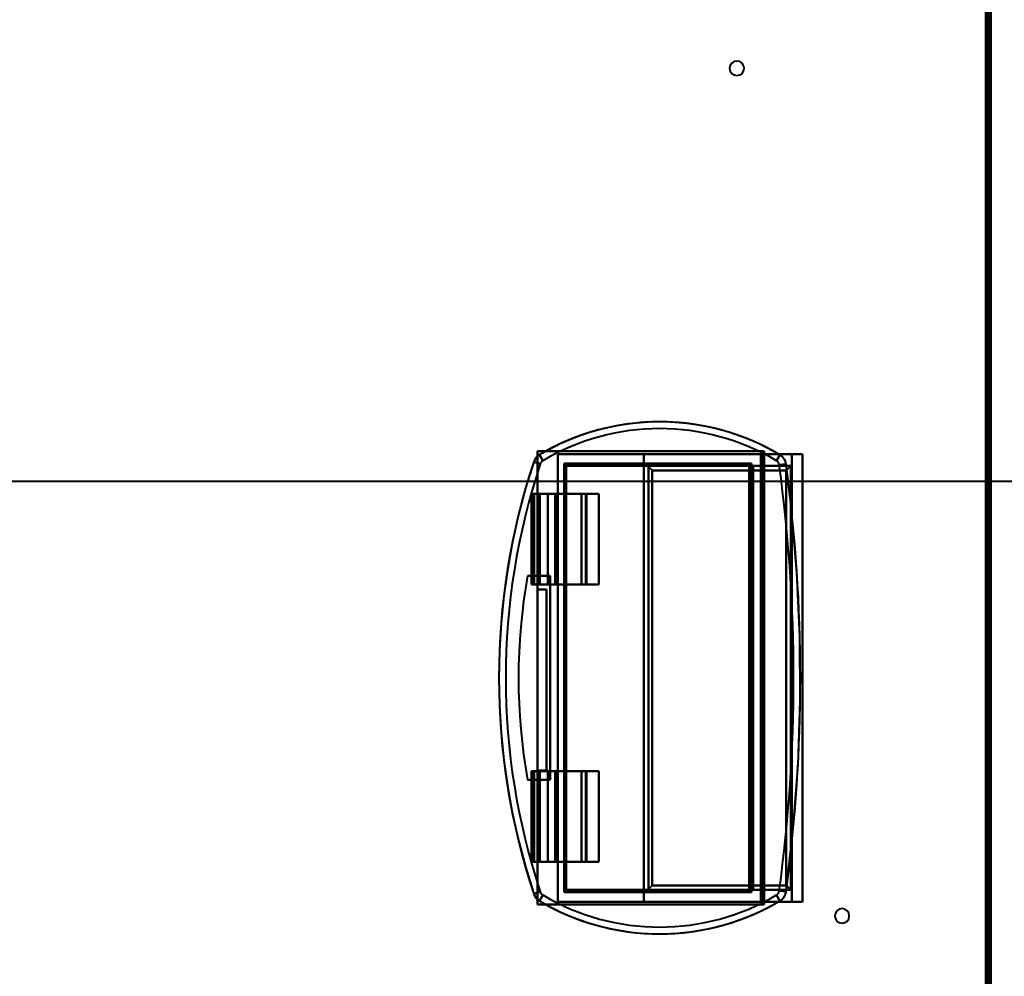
# Model space of a CAD drawing. Header units: millimetres. Extents: x -1352 to 2139, y -120 to 936.
# Tile 22 of 68: x -439 to -222, y 430 to 641. Entities that reach past the tile are written whole.
import ezdxf

# ---------------------------------------------------------------- set-up
doc = ezdxf.new("R2010")
doc.units = ezdxf.units.MM
doc.layers.add('G-IMPT', color=8, linetype='Continuous', lineweight=40)

# ---------------------------------------------------------------- blocks, each defined once
blk = doc.blocks.new('NEXA 400 CALQUES_dwg-748074-Avant')
at = {"layer": 'G-IMPT'}
for p, q in [((-225, 128.97), (-225, 862.77)), ((-275.7, 545.27), (-275.7, 446.47)), ((-275.24, 545.27), (-275.7, 545.27)), ((-275.7, 545.27), (-275.24, 545.27)), ((-268.9, 545.27), (-266.5, 545.27)), ((-266.5, 545.27), (-268.9, 545.27)), ((-324.39, 543.08), (-325.81, 543.55)), ((-325.81, 543.55), (-324.39, 543.08)), ((-324.58, 545.08), (-323.82, 543.79)), ((-323.82, 543.79), (-324.58, 545.08)), ((-272.27, 543.79), (-271.5, 545.08)), ((-271.5, 545.08), (-272.27, 543.79)), ((-269.1, 542.67), (-300.92, 542.67)), ((-278.3, 542.67), (-278.3, 449.07)), ((-278.3, 542.67), (-277.41, 542.67)), ((-277.41, 542.67), (-278.3, 542.67)), ((-271.64, 542.85), (-270.16, 543.05)), ((-270.16, 543.05), (-271.64, 542.85)), ((-269.1, 449.07), (-269.1, 542.67)), ((-573.39, 539.31), (573.39, 539.31)), ((-326.3, 536.47), (-326.3, 516.47)), ((-326.3, 536.47), (-325.98, 536.47)), ((-325.98, 536.47), (-326.3, 536.47)), ((-324.44, 536.47), (-321.06, 536.47)), ((-321.06, 536.47), (-324.44, 536.47)), ((-320.78, 536.47), (-322.71, 536.47)), ((-322.71, 536.47), (-320.78, 536.47)), ((-314.08, 536.47), (-315.28, 536.47)), ((-315.28, 536.47), (-314.08, 536.47)), ((-314.08, 516.47), (-314.08, 536.47)), ((-325.98, 516.47), (-326.3, 516.47)), ((-326.3, 516.47), (-325.98, 516.47)), ((-321.06, 516.47), (-324.44, 516.47)), ((-324.44, 516.47), (-321.06, 516.47)), ((-322.71, 516.47), (-320.78, 516.47)), ((-320.78, 516.47), (-322.71, 516.47)), ((-315.28, 516.47), (-314.08, 516.47)), ((-314.08, 516.47), (-315.28, 516.47)), ((-326.3, 475.27), (-326.3, 455.27)), ((-326.3, 475.27), (-325.98, 475.27)), ((-325.98, 475.27), (-326.3, 475.27)), ((-324.44, 475.27), (-321.06, 475.27)), ((-321.06, 475.27), (-324.44, 475.27)), ((-320.78, 475.27), (-322.71, 475.27)), ((-322.71, 475.27), (-320.78, 475.27)), ((-314.08, 475.27), (-315.28, 475.27)), ((-315.28, 475.27), (-314.08, 475.27)), ((-314.08, 455.27), (-314.08, 475.27)), ((-325.98, 455.27), (-326.3, 455.27)), ((-326.3, 455.27), (-325.98, 455.27)), ((-321.06, 455.27), (-324.44, 455.27)), ((-324.44, 455.27), (-321.06, 455.27)), ((-322.71, 455.27), (-320.78, 455.27)), ((-320.78, 455.27), (-322.71, 455.27)), ((-315.28, 455.27), (-314.08, 455.27)), ((-314.08, 455.27), (-315.28, 455.27)), ((-324.39, 448.66), (-325.81, 448.19)), ((-325.81, 448.19), (-324.39, 448.66)), ((-323.82, 447.95), (-324.58, 446.67)), ((-324.58, 446.67), (-323.82, 447.95)), ((-300.92, 449.07), (-269.1, 449.07)), ((-277.41, 449.07), (-278.3, 449.07)), ((-278.3, 449.07), (-277.41, 449.07)), ((-272.27, 447.95), (-271.5, 446.67)), ((-271.5, 446.67), (-272.27, 447.95)), ((-271.64, 448.9), (-270.16, 448.7)), ((-270.16, 448.7), (-271.64, 448.9)), ((-275.7, 446.47), (-275.24, 446.47)), ((-275.24, 446.47), (-275.7, 446.47)), ((-266.5, 446.47), (-268.9, 446.47)), ((-268.9, 446.47), (-266.5, 446.47))]:
    blk.add_line(p, q, dxfattribs=at)
at = {"layer": 'G-IMPT', "flags": 128}
for points in [[(-225.6, 862.77), (-225.6, 679.32), (-225.6, 495.87), (-225.6, 312.42), (-225.6, 128.97)], [(-225.6, 862.77), (-225.6, 679.32), (-225.6, 495.87), (-225.6, 312.42), (-225.6, 128.97)], [(-225.6, 128.97), (-225.6, 312.42), (-225.6, 495.87), (-225.6, 679.32), (-225.6, 862.77)], [(-225.5, 128.97), (-225.5, 312.42), (-225.5, 495.87), (-225.5, 679.32), (-225.5, 862.77)], [(-225, 862.77), (-225, 679.32), (-225, 495.87), (-225, 312.42), (-225, 128.97)], [(-225, 862.77), (-225, 679.32), (-225, 495.87), (-225, 312.42), (-225, 128.97)], [(-225, 128.97), (-225, 312.42), (-225, 495.87), (-225, 679.32), (-225, 862.77)], [(-225, 128.97), (-225, 312.42), (-225, 495.87), (-225, 679.32), (-225, 862.77)], [(-226.1, 129.47), (-226.1, 312.67), (-226.1, 495.87), (-226.1, 679.07), (-226.1, 862.27)], [(-226.1, 129.47), (-226.1, 312.67), (-226.1, 495.87), (-226.1, 679.07), (-226.1, 862.27)], [(-226.1, 862.27), (-226.1, 679.07), (-226.1, 495.87), (-226.1, 312.67), (-226.1, 129.47)], [(-226, 862.27), (-226, 679.07), (-226, 495.87), (-226, 312.67), (-226, 129.47)], [(-226, 129.47), (-226, 312.67), (-226, 495.87), (-226, 679.07), (-226, 862.27)], [(-226, 862.27), (-226, 679.07), (-226, 495.87), (-226, 312.67), (-226, 129.47)], [(-225.5, 129.47), (-225.5, 312.67), (-225.5, 495.87), (-225.5, 679.07), (-225.5, 862.27)], [(-225.5, 862.27), (-225.5, 679.07), (-225.5, 495.87), (-225.5, 312.67), (-225.5, 129.47)], [(-225.5, 129.47), (-225.5, 312.67), (-225.5, 495.87), (-225.5, 679.07), (-225.5, 862.27)], [(-225.5, 129.47), (-225.5, 312.67), (-225.5, 495.87), (-225.5, 679.07), (-225.5, 862.27)], [(-225.5, 862.27), (-225.5, 679.07), (-225.5, 495.87), (-225.5, 312.67), (-225.5, 129.47)], [(-225.5, 862.27), (-225.5, 679.07), (-225.5, 495.87), (-225.5, 312.67), (-225.5, 129.47)], [(-271.5, 545.08), (-273.31, 546.1), (-275.15, 547.06), (-277.04, 547.94), (-278.95, 548.74), (-280.9, 549.46), (-282.87, 550.11), (-284.87, 550.68), (-286.89, 551.16), (-288.93, 551.57), (-290.98, 551.89), (-293.05, 552.13), (-295.12, 552.29), (-297.19, 552.37), (-299.27, 552.36), (-301.35, 552.27), (-303.42, 552.09), (-305.48, 551.84), (-307.53, 551.5), (-309.56, 551.08), (-311.58, 550.58), (-313.58, 550), (-315.54, 549.33), (-317.49, 548.6), (-319.4, 547.78), (-321.27, 546.89), (-323.11, 545.92), (-324.58, 545.08)], [(-325, 515.4), (-325, 523.02), (-325, 530.64), (-325, 538.25), (-325, 545.87)], [(-325, 545.87), (-325, 545.6), (-325, 545.32), (-325, 545.05), (-325, 544.78)], [(-323.2, 545.87), (-323.65, 545.87), (-324.1, 545.87), (-324.55, 545.87), (-325, 545.87)], [(-325, 545.87), (-312.5, 545.87), (-300, 545.87), (-287.5, 545.87), (-275, 545.87)], [(-275, 545.87), (-287.5, 545.87), (-300, 545.87), (-312.5, 545.87), (-325, 545.87)], [(-325, 545.87), (-325, 538.25), (-325, 530.64), (-325, 523.02), (-325, 515.4)], [(-325, 545.87), (-324.55, 545.87), (-324.1, 545.87), (-323.65, 545.87), (-323.2, 545.87)], [(-325, 544.78), (-325, 545.05), (-325, 545.32), (-325, 545.6), (-325, 545.87)], [(-323.2, 545.87), (-311.15, 545.87), (-299.1, 545.87), (-287.05, 545.87), (-275, 545.87)], [(-275, 545.87), (-287.05, 545.87), (-299.1, 545.87), (-311.15, 545.87), (-323.2, 545.87)], [(-320.5, 545.27), (-309.3, 545.27), (-298.1, 545.27), (-286.9, 545.27), (-275.7, 545.27)], [(-301.5, 545.27), (-306.25, 545.27), (-311, 545.27), (-315.75, 545.27), (-320.5, 545.27)], [(-320.5, 446.47), (-320.5, 471.17), (-320.5, 495.87), (-320.5, 520.57), (-320.5, 545.27)], [(-320.5, 545.27), (-315.75, 545.27), (-311, 545.27), (-306.25, 545.27), (-301.5, 545.27)], [(-320.5, 545.27), (-320.5, 520.57), (-320.5, 495.87), (-320.5, 471.17), (-320.5, 446.47)], [(-275.7, 545.27), (-286.9, 545.27), (-298.1, 545.27), (-309.3, 545.27), (-320.5, 545.27)], [(-301.5, 446.47), (-301.5, 471.17), (-301.5, 495.87), (-301.5, 520.57), (-301.5, 545.27)], [(-301.5, 545.27), (-293.35, 545.27), (-285.2, 545.27), (-277.05, 545.27), (-268.9, 545.27)], [(-268.9, 545.27), (-277.05, 545.27), (-285.2, 545.27), (-293.35, 545.27), (-301.5, 545.27)], [(-301.5, 545.27), (-301.5, 520.57), (-301.5, 495.87), (-301.5, 471.17), (-301.5, 446.47)], [(-275.7, 545.27), (-275.7, 520.57), (-275.7, 495.87), (-275.7, 471.17), (-275.7, 446.47)], [(-275.7, 446.47), (-275.7, 471.17), (-275.7, 495.87), (-275.7, 520.57), (-275.7, 545.27)], [(-275.7, 545.27), (-275.7, 520.57), (-275.7, 495.87), (-275.7, 471.17), (-275.7, 446.47)], [(-275.7, 446.47), (-275.7, 471.17), (-275.7, 495.87), (-275.7, 520.57), (-275.7, 545.27)], [(-275.24, 446.47), (-275.24, 471.17), (-275.24, 495.87), (-275.24, 520.57), (-275.24, 545.27)], [(-266.5, 545.27), (-268.68, 545.27), (-270.87, 545.27), (-273.05, 545.27), (-275.24, 545.27)], [(-275.24, 545.27), (-275.24, 520.57), (-275.24, 495.87), (-275.24, 471.17), (-275.24, 446.47)], [(-275.24, 545.27), (-273.05, 545.27), (-270.87, 545.27), (-268.68, 545.27), (-266.5, 545.27)], [(-275, 545.87), (-275, 520.87), (-275, 495.87), (-275, 470.87), (-275, 445.87)], [(-275, 445.87), (-275, 470.87), (-275, 495.87), (-275, 520.87), (-275, 545.87)], [(-275, 545.87), (-275, 520.87), (-275, 495.87), (-275, 470.87), (-275, 445.87)], [(-275, 445.87), (-275, 470.87), (-275, 495.87), (-275, 520.87), (-275, 545.87)], [(-268.9, 446.47), (-268.9, 471.17), (-268.9, 495.87), (-268.9, 520.57), (-268.9, 545.27)], [(-268.9, 545.27), (-268.9, 520.57), (-268.9, 495.87), (-268.9, 471.17), (-268.9, 446.47)], [(-266.5, 446.47), (-266.5, 471.17), (-266.5, 495.87), (-266.5, 520.57), (-266.5, 545.27)], [(-266.5, 446.47), (-266.5, 471.17), (-266.5, 495.87), (-266.5, 520.57), (-266.5, 545.27)], [(-266.5, 545.27), (-266.5, 520.57), (-266.5, 495.87), (-266.5, 471.17), (-266.5, 446.47)], [(-266.5, 545.27), (-266.5, 520.57), (-266.5, 495.87), (-266.5, 471.17), (-266.5, 446.47)], [(-325.81, 543.55), (-327.6, 537.76), (-329.16, 531.89), (-330.48, 525.97), (-331.57, 520), (-332.41, 513.99), (-333.02, 507.96), (-333.38, 501.9), (-333.5, 495.84), (-333.38, 489.77), (-333.01, 483.71), (-332.4, 477.68), (-331.56, 471.67), (-330.47, 465.7), (-329.14, 459.78), (-327.58, 453.92), (-325.81, 448.19)], [(-324.58, 545.08), (-324.68, 545.02), (-324.77, 544.96), (-324.86, 544.89), (-324.95, 544.82), (-325.03, 544.75), (-325.12, 544.67), (-325.19, 544.59), (-325.27, 544.51), (-325.34, 544.42), (-325.41, 544.33), (-325.47, 544.24), (-325.53, 544.15), (-325.59, 544.05), (-325.64, 543.95), (-325.69, 543.85), (-325.74, 543.75), (-325.78, 543.64), (-325.81, 543.55)], [(-325, 515.4), (-325, 522.74), (-325, 530.09), (-325, 537.43), (-325, 544.78)], [(-325, 544.78), (-325, 537.43), (-325, 530.09), (-325, 522.74), (-325, 515.4)], [(-277.8, 543.17), (-288.12, 543.17), (-298.43, 543.17), (-308.75, 543.17), (-319.07, 543.17)], [(-319.07, 543.17), (-319.07, 519.52), (-319.07, 495.87), (-319.07, 472.22), (-319.07, 448.57)], [(-319.07, 448.57), (-319.07, 472.22), (-319.07, 495.87), (-319.07, 519.52), (-319.07, 543.17)], [(-319.07, 543.17), (-308.75, 543.17), (-298.43, 543.17), (-288.12, 543.17), (-277.8, 543.17)], [(-277.8, 448.57), (-277.8, 472.22), (-277.8, 495.87), (-277.8, 519.52), (-277.8, 543.17)], [(-277.8, 543.17), (-277.8, 519.52), (-277.8, 495.87), (-277.8, 472.22), (-277.8, 448.57)], [(-270.16, 543.05), (-270.17, 543.16), (-270.19, 543.27), (-270.22, 543.38), (-270.25, 543.48), (-270.29, 543.59), (-270.32, 543.7), (-270.37, 543.8), (-270.41, 543.9), (-270.47, 544), (-270.52, 544.1), (-270.58, 544.19), (-270.64, 544.29), (-270.71, 544.38), (-270.78, 544.46), (-270.85, 544.55), (-270.93, 544.63), (-271.01, 544.71), (-271.09, 544.78), (-271.18, 544.86), (-271.27, 544.92), (-271.36, 544.99), (-271.45, 545.05), (-271.5, 545.08)], [(-318.67, 542.77), (-318.67, 519.32), (-318.67, 495.87), (-318.67, 472.42), (-318.67, 448.98)], [(-318.67, 448.98), (-318.67, 472.42), (-318.67, 495.87), (-318.67, 519.32), (-318.67, 542.77)], [(-278.3, 542.67), (-288.34, 542.67), (-298.37, 542.67), (-308.41, 542.67), (-318.45, 542.67)], [(-318.45, 542.67), (-314.07, 542.67), (-309.68, 542.67), (-305.3, 542.67), (-300.92, 542.67)], [(-300.92, 542.67), (-305.3, 542.67), (-309.68, 542.67), (-314.07, 542.67), (-318.45, 542.67)], [(-318.45, 542.67), (-308.41, 542.67), (-298.37, 542.67), (-288.34, 542.67), (-278.3, 542.67)], [(-269.1, 542.67), (-277.05, 542.67), (-285.01, 542.67), (-292.96, 542.67), (-300.92, 542.67)], [(-300.92, 542.67), (-292.96, 542.67), (-285.01, 542.67), (-277.05, 542.67), (-269.1, 542.67)], [(-300.48, 542.48), (-300.48, 519.18), (-300.48, 495.87), (-300.48, 472.57), (-300.48, 449.27)], [(-300.48, 449.27), (-300.48, 472.57), (-300.48, 495.87), (-300.48, 519.18), (-300.48, 542.48)], [(-270.1, 541.67), (-277.49, 541.67), (-284.89, 541.67), (-292.28, 541.67), (-299.68, 541.67)], [(-299.68, 541.67), (-299.68, 518.77), (-299.68, 495.87), (-299.68, 472.97), (-299.68, 450.07)], [(-299.68, 541.67), (-292.28, 541.67), (-284.89, 541.67), (-277.49, 541.67), (-270.1, 541.67)], [(-299.68, 450.07), (-299.68, 472.97), (-299.68, 495.87), (-299.68, 518.77), (-299.68, 541.67)], [(-278.3, 449.07), (-278.3, 472.47), (-278.3, 495.87), (-278.3, 519.27), (-278.3, 542.67)], [(-278.3, 449.07), (-278.3, 472.47), (-278.3, 495.87), (-278.3, 519.27), (-278.3, 542.67)], [(-278.3, 542.67), (-278.3, 519.27), (-278.3, 495.87), (-278.3, 472.47), (-278.3, 449.07)], [(-278.3, 542.67), (-278.3, 519.27), (-278.3, 495.87), (-278.3, 472.47), (-278.3, 449.07)], [(-277.41, 449.07), (-277.41, 472.47), (-277.41, 495.87), (-277.41, 519.27), (-277.41, 542.67)], [(-277.41, 542.67), (-275.33, 542.67), (-273.26, 542.67), (-271.18, 542.67), (-269.1, 542.67)], [(-277.41, 542.67), (-277.41, 519.27), (-277.41, 495.87), (-277.41, 472.47), (-277.41, 449.07)], [(-269.1, 542.67), (-271.18, 542.67), (-273.26, 542.67), (-275.33, 542.67), (-277.41, 542.67)], [(-270.16, 448.7), (-268.55, 462.71), (-267.5, 476.77), (-267.02, 490.86), (-267.1, 504.96), (-267.75, 519.05), (-268.96, 533.1), (-270.16, 543.05)], [(-270.1, 541.67), (-270.1, 518.77), (-270.1, 495.87), (-270.1, 472.97), (-270.1, 450.07)], [(-270.1, 450.07), (-270.1, 472.97), (-270.1, 495.87), (-270.1, 518.77), (-270.1, 541.67)], [(-269.1, 449.07), (-269.1, 472.47), (-269.1, 495.87), (-269.1, 519.27), (-269.1, 542.67)], [(-269.1, 542.67), (-269.1, 519.27), (-269.1, 495.87), (-269.1, 472.47), (-269.1, 449.07)], [(-269.1, 449.07), (-269.1, 472.47), (-269.1, 495.87), (-269.1, 519.27), (-269.1, 542.67)], [(-269.1, 542.67), (-269.1, 519.27), (-269.1, 495.87), (-269.1, 472.47), (-269.1, 449.07)], [(-326.3, 516.47), (-326.3, 521.47), (-326.3, 526.47), (-326.3, 531.47), (-326.3, 536.47)], [(-326.3, 536.47), (-326.29, 536.47), (-326.28, 536.47), (-326.27, 536.47), (-326.26, 536.47)], [(-326.3, 536.47), (-326.3, 531.47), (-326.3, 526.47), (-326.3, 521.47), (-326.3, 516.47)], [(-326.26, 536.47), (-326.27, 536.47), (-326.28, 536.47), (-326.29, 536.47), (-326.3, 536.47)], [(-326.26, 516.47), (-326.26, 521.47), (-326.26, 526.47), (-326.26, 531.47), (-326.26, 536.47)], [(-326.26, 536.47), (-325.81, 536.47), (-325.35, 536.47), (-324.89, 536.47), (-324.44, 536.47)], [(-326.26, 536.47), (-326.26, 531.47), (-326.26, 526.47), (-326.26, 521.47), (-326.26, 516.47)], [(-324.44, 536.47), (-324.89, 536.47), (-325.35, 536.47), (-325.81, 536.47), (-326.26, 536.47)], [(-325.98, 516.47), (-325.98, 521.47), (-325.98, 526.47), (-325.98, 531.47), (-325.98, 536.47)], [(-325.72, 536.47), (-325.79, 536.47), (-325.85, 536.47), (-325.92, 536.47), (-325.98, 536.47)], [(-325.98, 536.47), (-325.98, 531.47), (-325.98, 526.47), (-325.98, 521.47), (-325.98, 516.47)], [(-325.98, 536.47), (-325.92, 536.47), (-325.85, 536.47), (-325.79, 536.47), (-325.72, 536.47)], [(-325.72, 516.47), (-325.72, 521.47), (-325.72, 526.47), (-325.72, 531.47), (-325.72, 536.47)], [(-322.71, 536.47), (-323.46, 536.47), (-324.22, 536.47), (-324.97, 536.47), (-325.72, 536.47)], [(-325.72, 536.47), (-325.72, 531.47), (-325.72, 526.47), (-325.72, 521.47), (-325.72, 516.47)], [(-325.72, 536.47), (-324.97, 536.47), (-324.22, 536.47), (-323.46, 536.47), (-322.71, 536.47)], [(-324.44, 516.47), (-324.44, 521.47), (-324.44, 526.47), (-324.44, 531.47), (-324.44, 536.47)], [(-324.44, 536.47), (-324.44, 531.47), (-324.44, 526.47), (-324.44, 521.47), (-324.44, 516.47)], [(-322.71, 516.47), (-322.71, 521.47), (-322.71, 526.47), (-322.71, 531.47), (-322.71, 536.47)], [(-322.71, 536.47), (-322.71, 531.47), (-322.71, 526.47), (-322.71, 521.47), (-322.71, 516.47)], [(-321.06, 536.47), (-321.06, 531.47), (-321.06, 526.47), (-321.06, 521.47), (-321.06, 516.47)], [(-311.45, 536.47), (-313.86, 536.47), (-316.26, 536.47), (-318.66, 536.47), (-321.06, 536.47)], [(-321.06, 516.47), (-321.06, 521.47), (-321.06, 526.47), (-321.06, 531.47), (-321.06, 536.47)], [(-321.06, 536.47), (-318.66, 536.47), (-316.26, 536.47), (-313.86, 536.47), (-311.45, 536.47)], [(-320.78, 516.47), (-320.78, 521.47), (-320.78, 526.47), (-320.78, 531.47), (-320.78, 536.47)], [(-315.28, 536.47), (-316.65, 536.47), (-318.03, 536.47), (-319.4, 536.47), (-320.78, 536.47)], [(-320.78, 536.47), (-320.78, 531.47), (-320.78, 526.47), (-320.78, 521.47), (-320.78, 516.47)], [(-320.78, 536.47), (-319.4, 536.47), (-318.03, 536.47), (-316.65, 536.47), (-315.28, 536.47)], [(-315.28, 516.47), (-315.28, 521.47), (-315.28, 526.47), (-315.28, 531.47), (-315.28, 536.47)], [(-315.28, 536.47), (-315.28, 531.47), (-315.28, 526.47), (-315.28, 521.47), (-315.28, 516.47)], [(-314.31, 516.47), (-314.31, 521.47), (-314.31, 526.47), (-314.31, 531.47), (-314.31, 536.47)], [(-314.31, 536.47), (-313.6, 536.47), (-312.88, 536.47), (-312.17, 536.47), (-311.45, 536.47)], [(-311.45, 536.47), (-312.17, 536.47), (-312.88, 536.47), (-313.6, 536.47), (-314.31, 536.47)], [(-314.31, 536.47), (-314.31, 531.47), (-314.31, 526.47), (-314.31, 521.47), (-314.31, 516.47)], [(-311.45, 536.47), (-311.45, 531.47), (-311.45, 526.47), (-311.45, 521.47), (-311.45, 516.47)], [(-311.45, 516.47), (-311.45, 521.47), (-311.45, 526.47), (-311.45, 531.47), (-311.45, 536.47)], [(-322.17, 518.37), (-323.42, 518.37), (-324.67, 518.37), (-325.92, 518.37), (-327.17, 518.37)], [(-327.17, 518.37), (-325.92, 518.37), (-324.67, 518.37), (-323.42, 518.37), (-322.17, 518.37)], [(-322.17, 518.37), (-323.42, 518.37), (-324.67, 518.37), (-325.92, 518.37), (-327.17, 518.37)], [(-327.17, 518.37), (-325.92, 518.37), (-324.67, 518.37), (-323.42, 518.37), (-322.17, 518.37)], [(-322.17, 473.37), (-322.17, 484.62), (-322.17, 495.87), (-322.17, 507.12), (-322.17, 518.37)], [(-322.17, 518.37), (-322.17, 507.12), (-322.17, 495.87), (-322.17, 484.62), (-322.17, 473.37)], [(-322.17, 473.37), (-322.17, 484.62), (-322.17, 495.87), (-322.17, 507.12), (-322.17, 518.37)], [(-322.17, 518.37), (-322.17, 507.12), (-322.17, 495.87), (-322.17, 484.62), (-322.17, 473.37)], [(-326.26, 516.47), (-326.27, 516.47), (-326.28, 516.47), (-326.29, 516.47), (-326.3, 516.47)], [(-326.3, 516.47), (-326.29, 516.47), (-326.28, 516.47), (-326.27, 516.47), (-326.26, 516.47)], [(-324.44, 516.47), (-324.89, 516.47), (-325.35, 516.47), (-325.81, 516.47), (-326.26, 516.47)], [(-326.26, 516.47), (-325.81, 516.47), (-325.35, 516.47), (-324.89, 516.47), (-324.44, 516.47)], [(-325.98, 516.47), (-325.92, 516.47), (-325.85, 516.47), (-325.79, 516.47), (-325.72, 516.47)], [(-325.72, 516.47), (-325.79, 516.47), (-325.85, 516.47), (-325.92, 516.47), (-325.98, 516.47)], [(-325.72, 516.47), (-324.97, 516.47), (-324.22, 516.47), (-323.46, 516.47), (-322.71, 516.47)], [(-322.71, 516.47), (-323.46, 516.47), (-324.22, 516.47), (-324.97, 516.47), (-325.72, 516.47)], [(-325, 515.4), (-324.5, 515.4), (-324, 515.4), (-323.5, 515.4), (-323, 515.4)], [(-325, 475.4), (-325, 485.4), (-325, 495.4), (-325, 505.4), (-325, 515.4)], [(-323, 515.4), (-323.5, 515.4), (-324, 515.4), (-324.5, 515.4), (-325, 515.4)], [(-325, 515.4), (-324.5, 515.4), (-324, 515.4), (-323.5, 515.4), (-323, 515.4)], [(-323, 515.4), (-323.5, 515.4), (-324, 515.4), (-324.5, 515.4), (-325, 515.4)], [(-325, 475.4), (-325, 485.4), (-325, 495.4), (-325, 505.4), (-325, 515.4)], [(-325, 515.4), (-325, 505.4), (-325, 495.4), (-325, 485.4), (-325, 475.4)], [(-325, 515.4), (-325, 505.4), (-325, 495.4), (-325, 485.4), (-325, 475.4)], [(-323, 475.4), (-323, 485.4), (-323, 495.4), (-323, 505.4), (-323, 515.4)], [(-323, 515.4), (-323, 505.4), (-323, 495.4), (-323, 485.4), (-323, 475.4)], [(-323, 515.4), (-323, 505.4), (-323, 495.4), (-323, 485.4), (-323, 475.4)], [(-323, 475.4), (-323, 485.4), (-323, 495.4), (-323, 505.4), (-323, 515.4)], [(-311.45, 516.47), (-313.86, 516.47), (-316.26, 516.47), (-318.66, 516.47), (-321.06, 516.47)], [(-321.06, 516.47), (-318.66, 516.47), (-316.26, 516.47), (-313.86, 516.47), (-311.45, 516.47)], [(-320.78, 516.47), (-319.4, 516.47), (-318.03, 516.47), (-316.65, 516.47), (-315.28, 516.47)], [(-315.28, 516.47), (-316.65, 516.47), (-318.03, 516.47), (-319.4, 516.47), (-320.78, 516.47)], [(-311.45, 516.47), (-312.17, 516.47), (-312.88, 516.47), (-313.6, 516.47), (-314.31, 516.47)], [(-314.31, 516.47), (-313.6, 516.47), (-312.88, 516.47), (-312.17, 516.47), (-311.45, 516.47)], [(-326.3, 475.27), (-326.29, 475.27), (-326.28, 475.27), (-326.27, 475.27), (-326.26, 475.27)], [(-326.3, 455.27), (-326.3, 460.27), (-326.3, 465.27), (-326.3, 470.27), (-326.3, 475.27)], [(-326.3, 475.27), (-326.3, 470.27), (-326.3, 465.27), (-326.3, 460.27), (-326.3, 455.27)], [(-326.26, 475.27), (-326.27, 475.27), (-326.28, 475.27), (-326.29, 475.27), (-326.3, 475.27)], [(-326.26, 475.27), (-325.81, 475.27), (-325.35, 475.27), (-324.89, 475.27), (-324.44, 475.27)], [(-326.26, 455.27), (-326.26, 460.27), (-326.26, 465.27), (-326.26, 470.27), (-326.26, 475.27)], [(-326.26, 475.27), (-326.26, 470.27), (-326.26, 465.27), (-326.26, 460.27), (-326.26, 455.27)], [(-324.44, 475.27), (-324.89, 475.27), (-325.35, 475.27), (-325.81, 475.27), (-326.26, 475.27)], [(-325.98, 455.27), (-325.98, 460.27), (-325.98, 465.27), (-325.98, 470.27), (-325.98, 475.27)], [(-325.72, 475.27), (-325.79, 475.27), (-325.85, 475.27), (-325.92, 475.27), (-325.98, 475.27)], [(-325.98, 475.27), (-325.98, 470.27), (-325.98, 465.27), (-325.98, 460.27), (-325.98, 455.27)], [(-325.98, 475.27), (-325.92, 475.27), (-325.85, 475.27), (-325.79, 475.27), (-325.72, 475.27)], [(-325.72, 455.27), (-325.72, 460.27), (-325.72, 465.27), (-325.72, 470.27), (-325.72, 475.27)], [(-322.71, 475.27), (-323.46, 475.27), (-324.22, 475.27), (-324.97, 475.27), (-325.72, 475.27)], [(-325.72, 475.27), (-325.72, 470.27), (-325.72, 465.27), (-325.72, 460.27), (-325.72, 455.27)], [(-325.72, 475.27), (-324.97, 475.27), (-324.22, 475.27), (-323.46, 475.27), (-322.71, 475.27)], [(-323, 475.4), (-323.5, 475.4), (-324, 475.4), (-324.5, 475.4), (-325, 475.4)], [(-325, 475.4), (-324.5, 475.4), (-324, 475.4), (-323.5, 475.4), (-323, 475.4)], [(-323, 475.4), (-323.5, 475.4), (-324, 475.4), (-324.5, 475.4), (-325, 475.4)], [(-325, 446.97), (-325, 454.08), (-325, 461.18), (-325, 468.29), (-325, 475.4)], [(-325, 475.4), (-324.5, 475.4), (-324, 475.4), (-323.5, 475.4), (-323, 475.4)], [(-325, 445.87), (-325, 453.25), (-325, 460.64), (-325, 468.02), (-325, 475.4)], [(-325, 475.4), (-325, 468.29), (-325, 461.18), (-325, 454.08), (-325, 446.97)], [(-325, 475.4), (-325, 468.02), (-325, 460.64), (-325, 453.25), (-325, 445.87)], [(-324.44, 455.27), (-324.44, 460.27), (-324.44, 465.27), (-324.44, 470.27), (-324.44, 475.27)], [(-324.44, 475.27), (-324.44, 470.27), (-324.44, 465.27), (-324.44, 460.27), (-324.44, 455.27)], [(-322.71, 455.27), (-322.71, 460.27), (-322.71, 465.27), (-322.71, 470.27), (-322.71, 475.27)], [(-322.71, 475.27), (-322.71, 470.27), (-322.71, 465.27), (-322.71, 460.27), (-322.71, 455.27)], [(-321.06, 475.27), (-321.06, 470.27), (-321.06, 465.27), (-321.06, 460.27), (-321.06, 455.27)], [(-311.45, 475.27), (-313.86, 475.27), (-316.26, 475.27), (-318.66, 475.27), (-321.06, 475.27)], [(-321.06, 475.27), (-318.66, 475.27), (-316.26, 475.27), (-313.86, 475.27), (-311.45, 475.27)], [(-321.06, 455.27), (-321.06, 460.27), (-321.06, 465.27), (-321.06, 470.27), (-321.06, 475.27)], [(-320.78, 455.27), (-320.78, 460.27), (-320.78, 465.27), (-320.78, 470.27), (-320.78, 475.27)], [(-315.28, 475.27), (-316.65, 475.27), (-318.03, 475.27), (-319.4, 475.27), (-320.78, 475.27)], [(-320.78, 475.27), (-320.78, 470.27), (-320.78, 465.27), (-320.78, 460.27), (-320.78, 455.27)], [(-320.78, 475.27), (-319.4, 475.27), (-318.03, 475.27), (-316.65, 475.27), (-315.28, 475.27)], [(-315.28, 455.27), (-315.28, 460.27), (-315.28, 465.27), (-315.28, 470.27), (-315.28, 475.27)], [(-315.28, 475.27), (-315.28, 470.27), (-315.28, 465.27), (-315.28, 460.27), (-315.28, 455.27)], [(-314.31, 455.27), (-314.31, 460.27), (-314.31, 465.27), (-314.31, 470.27), (-314.31, 475.27)], [(-314.31, 475.27), (-313.6, 475.27), (-312.88, 475.27), (-312.17, 475.27), (-311.45, 475.27)], [(-311.45, 475.27), (-312.17, 475.27), (-312.88, 475.27), (-313.6, 475.27), (-314.31, 475.27)], [(-314.31, 475.27), (-314.31, 470.27), (-314.31, 465.27), (-314.31, 460.27), (-314.31, 455.27)], [(-311.45, 475.27), (-311.45, 470.27), (-311.45, 465.27), (-311.45, 460.27), (-311.45, 455.27)], [(-311.45, 455.27), (-311.45, 460.27), (-311.45, 465.27), (-311.45, 470.27), (-311.45, 475.27)], [(-327.17, 473.37), (-325.92, 473.37), (-324.67, 473.37), (-323.42, 473.37), (-322.17, 473.37)], [(-322.17, 473.37), (-323.42, 473.37), (-324.67, 473.37), (-325.92, 473.37), (-327.17, 473.37)], [(-327.17, 473.37), (-325.92, 473.37), (-324.67, 473.37), (-323.42, 473.37), (-322.17, 473.37)], [(-322.17, 473.37), (-323.42, 473.37), (-324.67, 473.37), (-325.92, 473.37), (-327.17, 473.37)], [(-326.26, 455.27), (-326.27, 455.27), (-326.28, 455.27), (-326.29, 455.27), (-326.3, 455.27)], [(-326.3, 455.27), (-326.29, 455.27), (-326.28, 455.27), (-326.27, 455.27), (-326.26, 455.27)], [(-324.44, 455.27), (-324.89, 455.27), (-325.35, 455.27), (-325.81, 455.27), (-326.26, 455.27)], [(-326.26, 455.27), (-325.81, 455.27), (-325.35, 455.27), (-324.89, 455.27), (-324.44, 455.27)], [(-325.98, 455.27), (-325.92, 455.27), (-325.85, 455.27), (-325.79, 455.27), (-325.72, 455.27)], [(-325.72, 455.27), (-325.79, 455.27), (-325.85, 455.27), (-325.92, 455.27), (-325.98, 455.27)], [(-325.72, 455.27), (-324.97, 455.27), (-324.22, 455.27), (-323.46, 455.27), (-322.71, 455.27)], [(-322.71, 455.27), (-323.46, 455.27), (-324.22, 455.27), (-324.97, 455.27), (-325.72, 455.27)], [(-311.45, 455.27), (-313.86, 455.27), (-316.26, 455.27), (-318.66, 455.27), (-321.06, 455.27)], [(-321.06, 455.27), (-318.66, 455.27), (-316.26, 455.27), (-313.86, 455.27), (-311.45, 455.27)], [(-320.78, 455.27), (-319.4, 455.27), (-318.03, 455.27), (-316.65, 455.27), (-315.28, 455.27)], [(-315.28, 455.27), (-316.65, 455.27), (-318.03, 455.27), (-319.4, 455.27), (-320.78, 455.27)], [(-311.45, 455.27), (-312.17, 455.27), (-312.88, 455.27), (-313.6, 455.27), (-314.31, 455.27)], [(-314.31, 455.27), (-313.6, 455.27), (-312.88, 455.27), (-312.17, 455.27), (-311.45, 455.27)], [(-299.68, 450.07), (-292.28, 450.07), (-284.89, 450.07), (-277.49, 450.07), (-270.1, 450.07)], [(-270.1, 450.07), (-277.49, 450.07), (-284.89, 450.07), (-292.28, 450.07), (-299.68, 450.07)], [(-325.81, 448.19), (-325.77, 448.09), (-325.73, 447.98), (-325.69, 447.88), (-325.64, 447.78), (-325.58, 447.68), (-325.53, 447.59), (-325.46, 447.49), (-325.4, 447.4), (-325.33, 447.31), (-325.26, 447.23), (-325.18, 447.14), (-325.1, 447.06), (-325.02, 446.99), (-324.94, 446.91), (-324.85, 446.85), (-324.76, 446.78), (-324.67, 446.72), (-324.58, 446.67)], [(-319.07, 448.57), (-308.75, 448.57), (-298.43, 448.57), (-288.12, 448.57), (-277.8, 448.57)], [(-277.8, 448.57), (-288.12, 448.57), (-298.43, 448.57), (-308.75, 448.57), (-319.07, 448.57)], [(-318.45, 449.07), (-314.07, 449.07), (-309.68, 449.07), (-305.3, 449.07), (-300.92, 449.07)], [(-300.92, 449.07), (-305.3, 449.07), (-309.68, 449.07), (-314.07, 449.07), (-318.45, 449.07)], [(-318.45, 449.07), (-308.41, 449.07), (-298.37, 449.07), (-288.34, 449.07), (-278.3, 449.07)], [(-278.3, 449.07), (-288.34, 449.07), (-298.37, 449.07), (-308.41, 449.07), (-318.45, 449.07)], [(-300.92, 449.07), (-292.96, 449.07), (-285.01, 449.07), (-277.05, 449.07), (-269.1, 449.07)], [(-269.1, 449.07), (-277.05, 449.07), (-285.01, 449.07), (-292.96, 449.07), (-300.92, 449.07)], [(-269.1, 449.07), (-271.18, 449.07), (-273.26, 449.07), (-275.33, 449.07), (-277.41, 449.07)], [(-277.41, 449.07), (-275.33, 449.07), (-273.26, 449.07), (-271.18, 449.07), (-269.1, 449.07)], [(-271.5, 446.67), (-271.4, 446.72), (-271.31, 446.79), (-271.22, 446.85), (-271.13, 446.92), (-271.05, 447), (-270.97, 447.07), (-270.89, 447.15), (-270.82, 447.24), (-270.74, 447.32), (-270.68, 447.41), (-270.61, 447.5), (-270.55, 447.6), (-270.49, 447.69), (-270.44, 447.79), (-270.39, 447.89), (-270.35, 448), (-270.3, 448.1), (-270.27, 448.21), (-270.24, 448.31), (-270.21, 448.42), (-270.18, 448.53), (-270.16, 448.64), (-270.16, 448.7)], [(-325, 446.97), (-325, 446.69), (-325, 446.42), (-325, 446.15), (-325, 445.87)], [(-325, 445.87), (-325, 446.15), (-325, 446.42), (-325, 446.69), (-325, 446.97)], [(-325, 445.87), (-324.55, 445.87), (-324.1, 445.87), (-323.65, 445.87), (-323.2, 445.87)], [(-275, 445.87), (-287.5, 445.87), (-300, 445.87), (-312.5, 445.87), (-325, 445.87)], [(-325, 445.87), (-312.5, 445.87), (-300, 445.87), (-287.5, 445.87), (-275, 445.87)], [(-323.2, 445.87), (-323.65, 445.87), (-324.1, 445.87), (-324.55, 445.87), (-325, 445.87)], [(-324.58, 446.67), (-322.78, 445.64), (-320.93, 444.69), (-319.05, 443.81), (-317.13, 443.01), (-315.18, 442.28), (-313.21, 441.64), (-311.21, 441.07), (-309.19, 440.58), (-307.15, 440.18), (-305.1, 439.85), (-303.04, 439.61), (-300.97, 439.45), (-298.89, 439.38), (-296.81, 439.39), (-294.74, 439.48), (-292.67, 439.65), (-290.6, 439.91), (-288.55, 440.25), (-286.52, 440.67), (-284.5, 441.17), (-282.51, 441.75), (-280.54, 442.41), (-278.6, 443.15), (-276.69, 443.97), (-274.81, 444.86), (-272.97, 445.82), (-271.5, 446.67)], [(-275, 445.87), (-287.05, 445.87), (-299.1, 445.87), (-311.15, 445.87), (-323.2, 445.87)], [(-323.2, 445.87), (-311.15, 445.87), (-299.1, 445.87), (-287.05, 445.87), (-275, 445.87)], [(-275.7, 446.47), (-286.9, 446.47), (-298.1, 446.47), (-309.3, 446.47), (-320.5, 446.47)], [(-320.5, 446.47), (-315.75, 446.47), (-311, 446.47), (-306.25, 446.47), (-301.5, 446.47)], [(-301.5, 446.47), (-306.25, 446.47), (-311, 446.47), (-315.75, 446.47), (-320.5, 446.47)], [(-320.5, 446.47), (-309.3, 446.47), (-298.1, 446.47), (-286.9, 446.47), (-275.7, 446.47)], [(-268.9, 446.47), (-277.05, 446.47), (-285.2, 446.47), (-293.35, 446.47), (-301.5, 446.47)], [(-301.5, 446.47), (-293.35, 446.47), (-285.2, 446.47), (-277.05, 446.47), (-268.9, 446.47)], [(-275.24, 446.47), (-273.05, 446.47), (-270.87, 446.47), (-268.68, 446.47), (-266.5, 446.47)], [(-266.5, 446.47), (-268.68, 446.47), (-270.87, 446.47), (-273.05, 446.47), (-275.24, 446.47)]]:
    blk.add_lwpolyline(points, dxfattribs=at)
at = {"layer": 'G-IMPT'}
for centre, radius, start, end in [((-281, 630.4), 1.6, 90, 270), ((-281, 630.4), 1.6, 90, 270), ((-281, 630.4), 1.6, 90, 270), ((-281, 630.4), 1.6, 0, 180), ((-281, 630.4), 1.6, 180, 0), ((-281, 630.4), 1.6, 270, 90), ((-281, 630.4), 1.6, 270, 90), ((-281, 630.4), 1.6, 360, 90), ((-281, 630.4), 1.6, 270, 360), ((-298.04, 500.43), 51.94, 59.2713, 120.7287), ((-298.04, 500.43), 51.94, 59.2713, 120.7287), ((-298.04, 500.43), 51.94, 59.2713, 118.9709), ((-298.04, 500.43), 51.94, 59.2713, 118.9709), ((-298.04, 500.43), 50.44, 59.2713, 120.7287), ((-298.04, 500.43), 50.44, 59.2713, 120.7287), ((-298.04, 500.43), 51.94, 118.9709, 120.7287), ((-298.04, 500.43), 51.94, 118.9709, 120.7287), ((-181.81, 495.87), 151.69, 161.6793, 198.3207), ((-181.81, 495.87), 151.69, 161.6793, 198.3207), ((-181.81, 495.87), 151.69, 161.6793, 198.3207), ((-181.81, 495.87), 151.69, 161.6793, 198.3207), ((-181.81, 495.87), 150.19, 161.6793, 198.3207), ((-181.81, 495.87), 150.19, 161.6793, 198.3207), ((-323.15, 542.67), 2.8, 120.7287, 161.6793), ((-323.15, 542.67), 2.8, 120.7287, 161.6793), ((-323.15, 542.67), 2.8, 131.2648, 161.6793), ((-323.15, 542.67), 2.8, 131.2648, 161.6793), ((-323.15, 542.67), 2.8, 120.7287, 131.2648), ((-323.15, 542.67), 2.8, 120.7287, 131.2648), ((-323.15, 542.67), 1.3, 120.7287, 161.6793), ((-323.15, 542.67), 1.3, 120.7287, 161.6793), ((-272.93, 542.67), 1.3, 7.6895, 59.2713), ((-272.93, 542.67), 1.3, 7.6895, 59.2713), ((-272.93, 542.67), 2.8, 7.6895, 59.2713), ((-272.93, 542.67), 2.8, 7.6895, 59.2713), ((-272.93, 542.67), 2.8, 7.6895, 59.2713), ((-272.93, 542.67), 2.8, 7.6895, 59.2713), ((-619.55, 495.87), 351.06, 352.3105, 7.6895), ((-619.55, 495.87), 351.06, 352.3105, 7.6895), ((-619.55, 495.87), 352.56, 352.3105, 7.6895), ((-619.55, 495.87), 352.56, 352.3105, 7.6895), ((-619.55, 495.87), 352.56, 352.3105, 7.6895), ((-619.55, 495.87), 352.56, 352.3105, 7.6895), ((-202.22, 495.87), 126.96, 169.7923, 190.2077), ((-202.22, 495.87), 126.96, 169.7923, 190.2077), ((-202.22, 495.87), 126.96, 169.7923, 190.2077), ((-202.22, 495.87), 126.96, 169.7923, 190.2077), ((-323.15, 449.07), 2.8, 198.3207, 239.2713), ((-323.15, 449.07), 2.8, 198.3207, 239.2713), ((-323.15, 449.07), 2.8, 198.3207, 228.7352), ((-323.15, 449.07), 2.8, 198.3207, 228.7352), ((-323.15, 449.07), 1.3, 198.3207, 239.2713), ((-323.15, 449.07), 1.3, 198.3207, 239.2713), ((-298.04, 491.32), 50.44, 239.2713, 300.7287), ((-298.04, 491.32), 50.44, 239.2713, 300.7287), ((-272.93, 449.07), 1.3, 300.7287, 352.3105), ((-272.93, 449.07), 1.3, 300.7287, 352.3105), ((-272.93, 449.07), 2.8, 300.7287, 352.3105), ((-272.93, 449.07), 2.8, 300.7287, 352.3105), ((-272.93, 449.07), 2.8, 300.7287, 352.3105), ((-272.93, 449.07), 2.8, 300.7287, 352.3105), ((-323.15, 449.07), 2.8, 228.7352, 239.2713), ((-323.15, 449.07), 2.8, 228.7352, 239.2713), ((-298.04, 491.32), 51.94, 239.2713, 300.7287), ((-298.04, 491.32), 51.94, 239.2713, 241.0291), ((-298.04, 491.32), 51.94, 239.2713, 300.7287), ((-298.04, 491.32), 51.94, 239.2713, 241.0291), ((-298.04, 491.32), 51.94, 241.0291, 300.7287), ((-298.04, 491.32), 51.94, 241.0291, 300.7287), ((-257.8, 443.35), 1.6, 90, 270), ((-257.8, 443.35), 1.6, 90, 270), ((-257.8, 443.35), 1.6, 90, 270), ((-257.8, 443.35), 1.6, 0, 180), ((-257.8, 443.35), 1.6, 180, 0), ((-257.8, 443.35), 1.6, 270, 90), ((-257.8, 443.35), 1.6, 270, 90), ((-257.8, 443.35), 1.6, 360, 90), ((-257.8, 443.35), 1.6, 270, 360)]:
    blk.add_arc(centre, radius, start, end, dxfattribs=at)
for points, knots in [([(-319.07, 543.17), (-319.03, 543.13), (-318.95, 543.06), (-318.8, 542.91), (-318.71, 542.82), (-318.67, 542.77)], [0, 0, 0, 0, 0.25, 0.5, 1, 1, 1, 1]), ([(-318.67, 542.77), (-318.7, 542.8), (-318.79, 542.89), (-318.93, 543.04), (-319.03, 543.13), (-319.07, 543.17)], [0, 0, 0, 0, 0.375, 0.75, 1, 1, 1, 1]), ([(-278.3, 542.67), (-278.3, 542.67), (-278.27, 542.7), (-278.18, 542.78), (-278.04, 542.93), (-277.9, 543.07), (-277.8, 543.17)], [0, 0, 0, 0, 0.25, 0.4375, 0.625, 1, 1, 1, 1]), ([(-277.8, 543.17), (-277.86, 543.1), (-277.98, 543), (-278.12, 542.86), (-278.25, 542.72), (-278.3, 542.68), (-278.3, 542.67)], [0, 0, 0, 0, 0.25, 0.4375, 0.625, 1, 1, 1, 1]), ([(-299.68, 541.67), (-299.75, 541.75), (-299.87, 541.87), (-300.06, 542.05), (-300.27, 542.27), (-300.41, 542.41), (-300.48, 542.48)], [0, 0, 0, 0, 0.25, 0.375, 0.625, 1, 1, 1, 1]), ([(-299.68, 450.07), (-299.76, 449.99), (-299.87, 449.88), (-300.06, 449.69), (-300.27, 449.48), (-300.41, 449.34), (-300.48, 449.27)], [0, 0, 0, 0, 0.25, 0.375, 0.625, 1, 1, 1, 1]), ([(-319.07, 448.57), (-319.03, 448.61), (-318.95, 448.69), (-318.8, 448.84), (-318.71, 448.93), (-318.67, 448.98)], [0, 0, 0, 0, 0.25, 0.5, 1, 1, 1, 1]), ([(-318.67, 448.98), (-318.7, 448.94), (-318.79, 448.85), (-318.93, 448.71), (-319.03, 448.61), (-319.07, 448.57)], [0, 0, 0, 0, 0.375, 0.75, 1, 1, 1, 1]), ([(-277.8, 448.57), (-277.87, 448.64), (-277.97, 448.75), (-278.11, 448.89), (-278.25, 449.03), (-278.29, 449.07), (-278.3, 449.07)], [0, 0, 0, 0, 0.25, 0.4375, 0.625, 1, 1, 1, 1]), ([(-278.3, 449.07), (-278.3, 449.07), (-278.28, 449.05), (-278.19, 448.96), (-278.04, 448.81), (-277.9, 448.67), (-277.8, 448.57)], [0, 0, 0, 0, 0.25, 0.4375, 0.625, 1, 1, 1, 1])]:
    blk.add_open_spline(points, degree=3, knots=knots, dxfattribs=at)
for points in [[(-318.45, 542.67), (-318.49, 542.67), (-318.57, 542.69), (-318.64, 542.74), (-318.67, 542.77)], [(-318.67, 542.77), (-318.63, 542.74), (-318.57, 542.69), (-318.49, 542.67), (-318.45, 542.67)], [(-300.92, 542.67), (-300.88, 542.67), (-300.8, 542.66), (-300.69, 542.63), (-300.58, 542.57), (-300.51, 542.51), (-300.48, 542.48)], [(-300.48, 542.48), (-300.54, 542.54), (-300.68, 542.64), (-300.84, 542.67), (-300.92, 542.67)], [(-300.48, 542.48), (-300.43, 542.43), (-300.33, 542.33), (-300.13, 542.13), (-299.91, 541.91), (-299.76, 541.75), (-299.68, 541.67)], [(-269.1, 542.67), (-269.1, 542.67), (-269.11, 542.65), (-269.17, 542.6), (-269.26, 542.5), (-269.39, 542.37), (-269.54, 542.22), (-269.71, 542.05), (-269.9, 541.87), (-270.03, 541.74), (-270.1, 541.67)], [(-270.1, 541.67), (-270.03, 541.74), (-269.9, 541.87), (-269.72, 542.06), (-269.55, 542.23), (-269.4, 542.38), (-269.27, 542.51), (-269.18, 542.6), (-269.12, 542.66), (-269.1, 542.67), (-269.1, 542.67)], [(-300.48, 449.27), (-300.44, 449.31), (-300.33, 449.42), (-300.13, 449.62), (-299.91, 449.84), (-299.75, 449.99), (-299.68, 450.07)], [(-270.1, 450.07), (-270.03, 450), (-269.9, 449.87), (-269.71, 449.69), (-269.54, 449.52), (-269.39, 449.37), (-269.26, 449.25), (-269.17, 449.15), (-269.11, 449.09), (-269.1, 449.07), (-269.1, 449.07)], [(-269.1, 449.07), (-269.1, 449.07), (-269.12, 449.09), (-269.18, 449.14), (-269.27, 449.24), (-269.4, 449.36), (-269.55, 449.51), (-269.72, 449.69), (-269.9, 449.88), (-270.03, 450.01), (-270.1, 450.07)], [(-318.67, 448.98), (-318.64, 449.01), (-318.57, 449.06), (-318.49, 449.07), (-318.45, 449.07)], [(-318.45, 449.07), (-318.49, 449.07), (-318.57, 449.06), (-318.63, 449.01), (-318.67, 448.98)], [(-300.48, 449.27), (-300.51, 449.23), (-300.58, 449.18), (-300.69, 449.12), (-300.8, 449.08), (-300.88, 449.07), (-300.92, 449.07)], [(-300.92, 449.07), (-300.84, 449.07), (-300.68, 449.11), (-300.54, 449.2), (-300.48, 449.27)]]:
    blk.add_open_spline(points, degree=3, dxfattribs=at)

msp = doc.modelspace()

# ---------------------------------------------------------------- block references
at = {"layer": 'G-IMPT'}
msp.add_blockref('NEXA 400 CALQUES_dwg-748074-Avant', (0, 0), dxfattribs=at)

doc.saveas('drawing.dxf')
